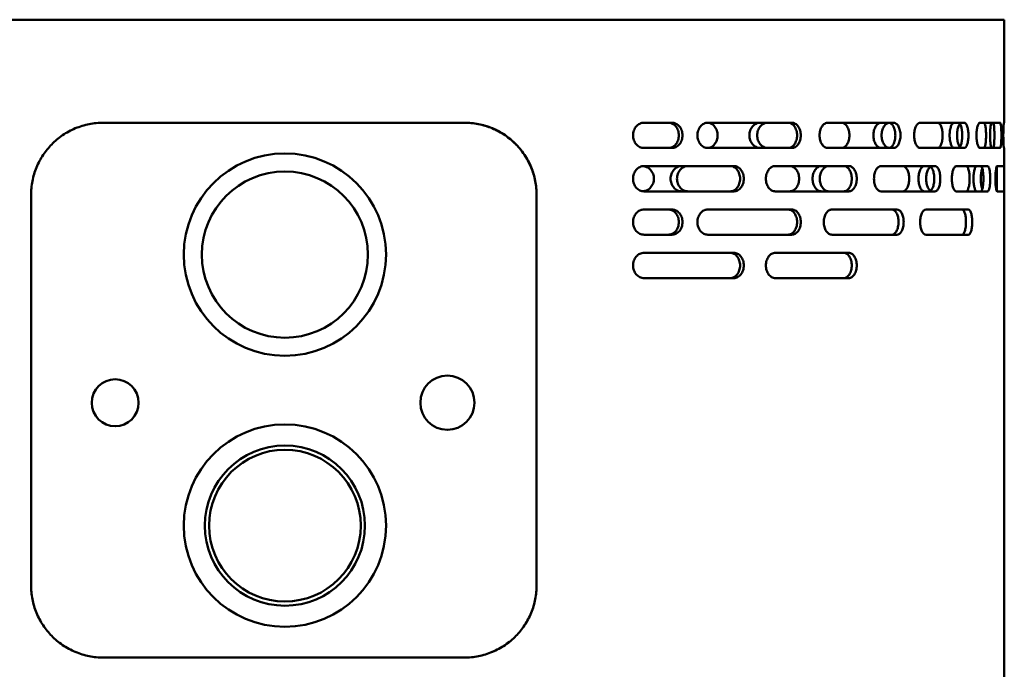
# Model space of a CAD drawing. Header units: millimetres. Extents: x -2199 to 5175, y -1387 to 1803.
# Tile 14 of 27: x 2982 to 3254, y 678 to 858. Entities that reach past the tile are written whole.
import ezdxf

# ---------------------------------------------------------------- set-up
doc = ezdxf.new("R2010")
doc.units = ezdxf.units.MM
doc.layers.add('Видимый контур (ГОСТ)', color=7, linetype='Continuous', lineweight=50)

msp = doc.modelspace()

# ---------------------------------------------------------------- linework, layer by layer
at = {"layer": 'Видимый контур (ГОСТ)'}
for p, q in [((3254.23, 858.01), (2855.23, 858.01)), ((3254.23, 829.51), (3254.23, 858.01)), ((3104.74, 829.51), (3004.74, 829.51)), ((3162.18, 829.51), (3154.49, 829.51)), ((3195.34, 829.51), (3172.12, 829.51)), ((3223.57, 829.51), (3205.4, 829.51)), ((3243.15, 829.51), (3230.95, 829.51)), ((3253.07, 829.51), (3247.47, 829.51)), ((3254.23, 829.51), (3254.12, 829.51)), ((3154.49, 822.51), (3162.18, 822.51)), ((3172.12, 822.51), (3195.34, 822.51)), ((3205.4, 822.51), (3223.57, 822.51)), ((3230.95, 822.51), (3243.15, 822.51)), ((3247.47, 822.51), (3253.07, 822.51)), ((3254.12, 822.51), (3254.23, 822.51)), ((3254.23, 817.51), (3254.23, 822.51)), ((3179.34, 817.51), (3154.49, 817.51)), ((3211.19, 817.51), (3190.8, 817.51)), ((3235.02, 817.51), (3220.13, 817.51)), ((3249.62, 817.51), (3240.98, 817.51)), ((3254.23, 817.51), (3252.29, 817.51)), ((3154.49, 810.51), (3179.34, 810.51)), ((3190.8, 810.51), (3211.19, 810.51)), ((3220.13, 810.51), (3235.02, 810.51)), ((3240.98, 810.51), (3249.62, 810.51)), ((3252.29, 810.51), (3254.23, 810.51)), ((3254.23, 653.01), (3254.23, 810.51)), ((2984.74, 701.51), (2984.74, 809.51)), ((3124.74, 809.51), (3124.74, 701.51)), ((3124.74, 701.51), (3124.74, 809.51)), ((3162.18, 805.51), (3154.49, 805.51)), ((3195.34, 805.51), (3172.12, 805.51)), ((3224.5, 805.51), (3206.54, 805.51)), ((3244.27, 805.51), (3232.56, 805.51)), ((3154.49, 798.51), (3162.18, 798.51)), ((3172.12, 798.51), (3195.34, 798.51)), ((3206.54, 798.51), (3224.5, 798.51)), ((3232.56, 798.51), (3244.27, 798.51)), ((3179.34, 793.51), (3154.49, 793.51)), ((3211.19, 793.51), (3190.8, 793.51)), ((3154.49, 786.51), (3179.34, 786.51)), ((3190.8, 786.51), (3211.19, 786.51)), ((3004.74, 681.51), (3104.74, 681.51))]:
    msp.add_line(p, q, dxfattribs=at)
for centre, radius in [((3055.04, 793.01), 28), ((3055.04, 793.01), 23), ((3008.04, 752.01), 6.5), ((3100.04, 752.01), 7.5), ((3055.04, 718.01), 28), ((3055.04, 718.01), 22.16), ((3055.04, 718.01), 21), ((3055.04, 718.01), 21)]:
    msp.add_circle(centre, radius, dxfattribs=at)
for points, knots in [([(2984.74, 809.51), (2984.74, 810.76), (2984.86, 812.06), (2985.36, 814.63), (2985.75, 815.91), (2986.75, 818.35), (2987.37, 819.51), (2988.81, 821.66), (2989.62, 822.65), (2991.37, 824.43), (2992.38, 825.29), (2994.58, 826.79), (2995.77, 827.43), (2998.25, 828.47), (2999.55, 828.87), (3002.16, 829.38), (3003.47, 829.51), (3004.74, 829.51)], [0, 0, 0, 0, 0.376864, 0.376864, 0.753728, 0.753728, 1.130593, 1.130593, 1.507457, 1.507457, 1.901732, 1.901732, 2.296007, 2.296007, 2.690282, 2.690282, 3.084558, 3.084558, 3.084558, 3.084558]), ([(3104.74, 829.51), (3106.01, 829.51), (3107.33, 829.38), (3109.94, 828.87), (3111.23, 828.47), (3113.71, 827.43), (3114.9, 826.79), (3117.1, 825.29), (3118.12, 824.43), (3119.87, 822.65), (3120.68, 821.66), (3122.11, 819.51), (3122.73, 818.35), (3123.74, 815.91), (3124.12, 814.63), (3124.62, 812.06), (3124.74, 810.76), (3124.74, 809.51)], [3.048127, 3.048127, 3.048127, 3.048127, 3.442403, 3.442403, 3.836678, 3.836678, 4.230953, 4.230953, 4.625228, 4.625228, 5.002092, 5.002092, 5.378957, 5.378957, 5.755821, 5.755821, 6.132685, 6.132685, 6.132685, 6.132685]), ([(3124.74, 809.51), (3124.74, 810.78), (3124.62, 812.09), (3124.1, 814.69), (3123.71, 815.98), (3122.68, 818.44), (3122.05, 819.62), (3120.58, 821.79), (3119.76, 822.78), (3117.99, 824.54), (3116.98, 825.38), (3114.8, 826.85), (3113.62, 827.48), (3111.16, 828.5), (3109.88, 828.88), (3107.3, 829.39), (3106, 829.51), (3104.74, 829.51)], [6.134988, 6.134988, 6.134988, 6.134988, 6.516643, 6.516643, 6.898297, 6.898297, 7.279952, 7.279952, 7.661607, 7.661607, 8.051497, 8.051497, 8.441387, 8.441387, 8.831278, 8.831278, 9.221157, 9.221157, 9.221157, 9.221157]), ([(3154.49, 822.51), (3154.11, 822.51), (3153.7, 822.6), (3152.95, 822.95), (3152.61, 823.22), (3152.07, 823.84), (3151.83, 824.24), (3151.52, 825.1), (3151.44, 825.57), (3151.44, 826.45), (3151.52, 826.92), (3151.83, 827.78), (3152.07, 828.17), (3152.61, 828.79), (3152.95, 829.06), (3153.7, 829.42), (3154.11, 829.51), (3154.49, 829.51)], [0.527373, 0.527373, 0.527373, 0.527373, 0.659216, 0.659216, 0.791059, 0.791059, 0.922903, 0.922903, 1.054746, 1.054746, 1.186589, 1.186589, 1.318432, 1.318432, 1.450276, 1.450276, 1.582119, 1.582119, 1.582119, 1.582119]), ([(3161.18, 822.51), (3161.55, 822.51), (3161.95, 822.6), (3162.67, 822.95), (3163, 823.22), (3163.52, 823.84), (3163.75, 824.24), (3164.04, 825.1), (3164.12, 825.57), (3164.12, 826.01), (3164.12, 826.45), (3164.04, 826.92), (3163.75, 827.78), (3163.52, 828.17), (3163, 828.79), (3162.67, 829.06), (3161.95, 829.42), (3161.55, 829.51), (3161.18, 829.51)], [1.582852, 1.582852, 1.582852, 1.582852, 1.714881, 1.714881, 1.84691, 1.84691, 1.97875, 1.97875, 2.11059, 2.11059, 2.11059, 2.242431, 2.242431, 2.374271, 2.374271, 2.5063, 2.5063, 2.638329, 2.638329, 2.638329, 2.638329]), ([(3162.18, 829.51), (3162.55, 829.51), (3162.95, 829.42), (3163.67, 829.06), (3164, 828.79), (3164.52, 828.17), (3164.75, 827.78), (3165.05, 826.92), (3165.12, 826.45), (3165.12, 826.01), (3165.12, 825.57), (3165.05, 825.1), (3164.75, 824.24), (3164.52, 823.84), (3164, 823.22), (3163.67, 822.95), (3162.95, 822.6), (3162.55, 822.51), (3162.18, 822.51)], [1.582836, 1.582836, 1.582836, 1.582836, 1.714862, 1.714862, 1.846887, 1.846887, 1.978727, 1.978727, 2.110567, 2.110567, 2.110567, 2.242408, 2.242408, 2.374248, 2.374248, 2.506273, 2.506273, 2.638299, 2.638299, 2.638299, 2.638299]), ([(3172.12, 822.51), (3171.77, 822.51), (3171.38, 822.6), (3170.68, 822.95), (3170.36, 823.22), (3169.85, 823.85), (3169.63, 824.24), (3169.33, 825.1), (3169.26, 825.57), (3169.26, 826.45), (3169.33, 826.92), (3169.63, 827.78), (3169.85, 828.17), (3170.36, 828.79), (3170.68, 829.06), (3171.38, 829.42), (3171.77, 829.51), (3172.12, 829.51)], [0.52906, 0.52906, 0.52906, 0.52906, 0.661582, 0.661582, 0.794105, 0.794105, 0.9259, 0.9259, 1.057696, 1.057696, 1.189491, 1.189491, 1.321286, 1.321286, 1.453809, 1.453809, 1.586332, 1.586332, 1.586332, 1.586332]), ([(3172.02, 829.51), (3172.37, 829.49), (3172.72, 829.4), (3173.43, 829.06), (3173.76, 828.78), (3174.28, 828.15), (3174.5, 827.77), (3174.79, 826.91), (3174.86, 826.45), (3174.86, 825.57), (3174.79, 825.1), (3174.5, 824.25), (3174.28, 823.86), (3173.76, 823.23), (3173.43, 822.96), (3172.72, 822.61), (3172.37, 822.53), (3172.02, 822.51)], [0.555626, 0.555626, 0.555626, 0.555626, 0.681958, 0.681958, 0.821134, 0.821134, 0.952585, 0.952585, 1.084037, 1.084037, 1.215488, 1.215488, 1.346939, 1.346939, 1.486115, 1.486115, 1.612447, 1.612447, 1.612447, 1.612447]), ([(3186.64, 822.51), (3186.27, 822.51), (3185.86, 822.6), (3185.11, 822.97), (3184.76, 823.26), (3184.24, 823.89), (3184.02, 824.27), (3183.72, 825.11), (3183.65, 825.57), (3183.65, 826.01), (3183.65, 826.45), (3183.72, 826.91), (3184.02, 827.75), (3184.24, 828.12), (3184.76, 828.76), (3185.11, 829.04), (3185.86, 829.42), (3186.27, 829.51), (3186.64, 829.51)], [1.688139, 1.688139, 1.688139, 1.688139, 1.839297, 1.839297, 1.990456, 1.990456, 2.121611, 2.121611, 2.252766, 2.252766, 2.252766, 2.383921, 2.383921, 2.515076, 2.515076, 2.666234, 2.666234, 2.817393, 2.817393, 2.817393, 2.817393]), ([(3188.77, 829.51), (3188.4, 829.51), (3188, 829.42), (3187.25, 829.05), (3186.9, 828.76), (3186.38, 828.12), (3186.17, 827.75), (3185.87, 826.91), (3185.8, 826.45), (3185.8, 826.01), (3185.8, 825.57), (3185.87, 825.11), (3186.17, 824.27), (3186.38, 823.89), (3186.9, 823.26), (3187.25, 822.97), (3188, 822.6), (3188.4, 822.51), (3188.77, 822.51)], [1.685558, 1.685558, 1.685558, 1.685558, 1.836247, 1.836247, 1.986935, 1.986935, 2.118102, 2.118102, 2.249269, 2.249269, 2.249269, 2.380436, 2.380436, 2.511603, 2.511603, 2.662292, 2.662292, 2.81298, 2.81298, 2.81298, 2.81298]), ([(3194.31, 822.51), (3194.63, 822.51), (3194.97, 822.6), (3195.61, 822.96), (3195.9, 823.23), (3196.34, 823.86), (3196.53, 824.25), (3196.79, 825.1), (3196.85, 825.57), (3196.85, 826.01), (3196.85, 826.45), (3196.79, 826.91), (3196.53, 827.77), (3196.34, 828.16), (3195.9, 828.78), (3195.61, 829.06), (3194.97, 829.42), (3194.63, 829.51), (3194.31, 829.51)], [1.609452, 1.609452, 1.609452, 1.609452, 1.74644, 1.74644, 1.883428, 1.883428, 2.015068, 2.015068, 2.146708, 2.146708, 2.146708, 2.278348, 2.278348, 2.409988, 2.409988, 2.546976, 2.546976, 2.683964, 2.683964, 2.683964, 2.683964]), ([(3195.34, 829.51), (3195.67, 829.51), (3196.01, 829.42), (3196.64, 829.06), (3196.93, 828.78), (3197.38, 828.16), (3197.57, 827.77), (3197.83, 826.91), (3197.89, 826.45), (3197.89, 826.01), (3197.89, 825.57), (3197.83, 825.1), (3197.57, 824.25), (3197.38, 823.86), (3196.93, 823.23), (3196.64, 822.96), (3196.01, 822.6), (3195.67, 822.51), (3195.34, 822.51)], [1.608875, 1.608875, 1.608875, 1.608875, 1.745755, 1.745755, 1.882634, 1.882634, 2.014278, 2.014278, 2.145922, 2.145922, 2.145922, 2.277566, 2.277566, 2.40921, 2.40921, 2.546089, 2.546089, 2.682969, 2.682969, 2.682969, 2.682969]), ([(3205.4, 822.51), (3205.11, 822.51), (3204.8, 822.6), (3204.23, 822.95), (3203.96, 823.22), (3203.55, 823.85), (3203.37, 824.24), (3203.13, 825.1), (3203.07, 825.57), (3203.07, 826.45), (3203.13, 826.92), (3203.37, 827.78), (3203.55, 828.17), (3203.96, 828.79), (3204.23, 829.06), (3204.8, 829.42), (3205.11, 829.51), (3205.4, 829.51)], [0.52906, 0.52906, 0.52906, 0.52906, 0.661582, 0.661582, 0.794105, 0.794105, 0.9259, 0.9259, 1.057696, 1.057696, 1.189491, 1.189491, 1.321286, 1.321286, 1.453809, 1.453809, 1.586332, 1.586332, 1.586332, 1.586332]), ([(3209.07, 829.51), (3209.36, 829.51), (3209.67, 829.42), (3210.24, 829.06), (3210.5, 828.78), (3210.89, 828.15), (3211.06, 827.77), (3211.29, 826.91), (3211.34, 826.45), (3211.34, 825.57), (3211.29, 825.1), (3211.06, 824.25), (3210.89, 823.86), (3210.5, 823.23), (3210.24, 822.96), (3209.67, 822.6), (3209.36, 822.51), (3209.07, 822.51)], [0.542782, 0.542782, 0.542782, 0.542782, 0.681958, 0.681958, 0.821134, 0.821134, 0.952585, 0.952585, 1.084037, 1.084037, 1.215488, 1.215488, 1.346939, 1.346939, 1.486115, 1.486115, 1.625291, 1.625291, 1.625291, 1.625291]), ([(3220.19, 822.51), (3219.92, 822.51), (3219.62, 822.6), (3219.06, 822.97), (3218.8, 823.26), (3218.42, 823.89), (3218.25, 824.27), (3218.04, 825.11), (3217.98, 825.57), (3217.98, 826.01), (3217.98, 826.45), (3218.04, 826.91), (3218.25, 827.75), (3218.42, 828.12), (3218.8, 828.76), (3219.06, 829.04), (3219.62, 829.42), (3219.92, 829.51), (3220.19, 829.51)], [1.688139, 1.688139, 1.688139, 1.688139, 1.839297, 1.839297, 1.990456, 1.990456, 2.121611, 2.121611, 2.252766, 2.252766, 2.252766, 2.383921, 2.383921, 2.515076, 2.515076, 2.666234, 2.666234, 2.817393, 2.817393, 2.817393, 2.817393]), ([(3222.3, 829.5), (3222.07, 829.47), (3221.83, 829.39), (3221.33, 829.05), (3221.07, 828.76), (3220.69, 828.12), (3220.53, 827.75), (3220.31, 826.91), (3220.26, 826.45), (3220.26, 826.01), (3220.26, 825.57), (3220.31, 825.11), (3220.53, 824.27), (3220.69, 823.89), (3221.07, 823.26), (3221.33, 822.97), (3221.83, 822.63), (3222.07, 822.54), (3222.3, 822.52)], [1.712834, 1.712834, 1.712834, 1.712834, 1.836247, 1.836247, 1.986935, 1.986935, 2.118102, 2.118102, 2.249269, 2.249269, 2.249269, 2.380436, 2.380436, 2.511603, 2.511603, 2.662292, 2.662292, 2.785705, 2.785705, 2.785705, 2.785705]), ([(3222.16, 822.51), (3222.4, 822.51), (3222.66, 822.6), (3223.13, 822.96), (3223.35, 823.23), (3223.68, 823.86), (3223.82, 824.25), (3224.01, 825.1), (3224.06, 825.57), (3224.06, 826.01), (3224.06, 826.45), (3224.01, 826.91), (3223.82, 827.77), (3223.68, 828.16), (3223.35, 828.78), (3223.13, 829.06), (3222.66, 829.42), (3222.4, 829.51), (3222.16, 829.51)], [1.609452, 1.609452, 1.609452, 1.609452, 1.74644, 1.74644, 1.883428, 1.883428, 2.015068, 2.015068, 2.146708, 2.146708, 2.146708, 2.278348, 2.278348, 2.409988, 2.409988, 2.546976, 2.546976, 2.683964, 2.683964, 2.683964, 2.683964]), ([(3223.57, 829.51), (3223.82, 829.51), (3224.08, 829.42), (3224.55, 829.06), (3224.77, 828.78), (3225.1, 828.16), (3225.24, 827.77), (3225.43, 826.91), (3225.48, 826.45), (3225.48, 826.01), (3225.48, 825.57), (3225.43, 825.1), (3225.24, 824.25), (3225.1, 823.86), (3224.77, 823.23), (3224.55, 822.96), (3224.08, 822.6), (3223.82, 822.51), (3223.57, 822.51)], [1.608875, 1.608875, 1.608875, 1.608875, 1.745755, 1.745755, 1.882634, 1.882634, 2.014278, 2.014278, 2.145922, 2.145922, 2.145922, 2.277566, 2.277566, 2.40921, 2.40921, 2.546089, 2.546089, 2.682969, 2.682969, 2.682969, 2.682969]), ([(3230.95, 822.51), (3230.75, 822.51), (3230.52, 822.6), (3230.11, 822.95), (3229.92, 823.22), (3229.62, 823.85), (3229.49, 824.24), (3229.32, 825.1), (3229.28, 825.57), (3229.28, 826.45), (3229.32, 826.92), (3229.49, 827.78), (3229.62, 828.17), (3229.92, 828.79), (3230.11, 829.06), (3230.52, 829.42), (3230.75, 829.51), (3230.95, 829.51)], [0.52906, 0.52906, 0.52906, 0.52906, 0.661582, 0.661582, 0.794105, 0.794105, 0.9259, 0.9259, 1.057696, 1.057696, 1.189491, 1.189491, 1.321286, 1.321286, 1.453809, 1.453809, 1.586332, 1.586332, 1.586332, 1.586332]), ([(3235.71, 829.51), (3235.89, 829.51), (3236.09, 829.42), (3236.45, 829.06), (3236.62, 828.78), (3236.87, 828.15), (3236.97, 827.77), (3237.11, 826.91), (3237.15, 826.45), (3237.15, 825.57), (3237.11, 825.1), (3236.97, 824.25), (3236.87, 823.86), (3236.62, 823.23), (3236.45, 822.96), (3236.09, 822.6), (3235.89, 822.51), (3235.71, 822.51)], [0.542782, 0.542782, 0.542782, 0.542782, 0.681958, 0.681958, 0.821134, 0.821134, 0.952585, 0.952585, 1.084037, 1.084037, 1.215488, 1.215488, 1.346939, 1.346939, 1.486115, 1.486115, 1.625291, 1.625291, 1.625291, 1.625291]), ([(3240.36, 822.51), (3240.2, 822.51), (3240.03, 822.6), (3239.72, 822.96), (3239.58, 823.23), (3239.35, 823.86), (3239.25, 824.25), (3239.12, 825.1), (3239.09, 825.57), (3239.09, 826.01), (3239.09, 826.45), (3239.12, 826.91), (3239.25, 827.77), (3239.35, 828.16), (3239.58, 828.78), (3239.72, 829.06), (3240.03, 829.42), (3240.2, 829.51), (3240.36, 829.51)], [1.609452, 1.609452, 1.609452, 1.609452, 1.74644, 1.74644, 1.883428, 1.883428, 2.015068, 2.015068, 2.146708, 2.146708, 2.146708, 2.278348, 2.278348, 2.409988, 2.409988, 2.546976, 2.546976, 2.683964, 2.683964, 2.683964, 2.683964]), ([(3241.91, 829.2), (3241.77, 829.02), (3241.64, 828.76), (3241.42, 828.16), (3241.32, 827.77), (3241.19, 826.91), (3241.16, 826.45), (3241.16, 826.01), (3241.16, 825.57), (3241.19, 825.1), (3241.32, 824.25), (3241.42, 823.86), (3241.64, 823.25), (3241.77, 822.99), (3241.91, 822.81)], [1.7545572, 1.7545572, 1.7545572, 1.7545572, 1.8826341, 1.8826341, 2.0142781, 2.0142781, 2.1459221, 2.1459221, 2.1459221, 2.2775661, 2.2775661, 2.4092101, 2.4092101, 2.537287, 2.537287, 2.537287, 2.537287]), ([(3241.44, 822.51), (3241.58, 822.51), (3241.74, 822.6), (3242.03, 822.96), (3242.16, 823.23), (3242.36, 823.86), (3242.45, 824.25), (3242.56, 825.1), (3242.59, 825.57), (3242.59, 826.01), (3242.59, 826.45), (3242.56, 826.91), (3242.45, 827.77), (3242.36, 828.16), (3242.16, 828.78), (3242.03, 829.06), (3241.74, 829.42), (3241.58, 829.51), (3241.44, 829.51)], [1.609452, 1.609452, 1.609452, 1.609452, 1.74644, 1.74644, 1.883428, 1.883428, 2.015068, 2.015068, 2.146708, 2.146708, 2.146708, 2.278348, 2.278348, 2.409988, 2.409988, 2.546976, 2.546976, 2.683964, 2.683964, 2.683964, 2.683964]), ([(3243.15, 829.51), (3243.3, 829.51), (3243.46, 829.42), (3243.75, 829.06), (3243.88, 828.78), (3244.08, 828.16), (3244.17, 827.77), (3244.28, 826.91), (3244.31, 826.45), (3244.31, 826.01), (3244.31, 825.57), (3244.28, 825.1), (3244.17, 824.25), (3244.08, 823.86), (3243.88, 823.23), (3243.75, 822.96), (3243.46, 822.6), (3243.3, 822.51), (3243.15, 822.51)], [1.608875, 1.608875, 1.608875, 1.608875, 1.745755, 1.745755, 1.882634, 1.882634, 2.014278, 2.014278, 2.145922, 2.145922, 2.145922, 2.277566, 2.277566, 2.40921, 2.40921, 2.546089, 2.546089, 2.682969, 2.682969, 2.682969, 2.682969]), ([(3247.47, 822.51), (3247.36, 822.51), (3247.24, 822.6), (3247.01, 822.95), (3246.9, 823.22), (3246.73, 823.85), (3246.66, 824.24), (3246.56, 825.1), (3246.54, 825.57), (3246.54, 826.45), (3246.56, 826.92), (3246.66, 827.78), (3246.73, 828.17), (3246.9, 828.79), (3247.01, 829.06), (3247.24, 829.42), (3247.36, 829.51), (3247.47, 829.51)], [0.52906, 0.52906, 0.52906, 0.52906, 0.661582, 0.661582, 0.794105, 0.794105, 0.9259, 0.9259, 1.057696, 1.057696, 1.189491, 1.189491, 1.321286, 1.321286, 1.453809, 1.453809, 1.586332, 1.586332, 1.586332, 1.586332]), ([(3248.53, 829.51), (3248.62, 829.51), (3248.71, 829.42), (3248.87, 829.06), (3248.94, 828.79), (3249.05, 828.17), (3249.1, 827.78), (3249.16, 826.92), (3249.18, 826.45), (3249.18, 825.57), (3249.16, 825.1), (3249.1, 824.24), (3249.05, 823.85), (3248.94, 823.22), (3248.87, 822.95), (3248.71, 822.6), (3248.62, 822.51), (3248.53, 822.51)], [0.529095, 0.529095, 0.529095, 0.529095, 0.661631, 0.661631, 0.794168, 0.794168, 0.925962, 0.925962, 1.057757, 1.057757, 1.189551, 1.189551, 1.321345, 1.321345, 1.453882, 1.453882, 1.586419, 1.586419, 1.586419, 1.586419]), ([(3250.77, 822.51), (3250.72, 822.51), (3250.66, 822.6), (3250.54, 822.96), (3250.49, 823.23), (3250.4, 823.86), (3250.36, 824.25), (3250.31, 825.1), (3250.3, 825.57), (3250.3, 826.01), (3250.3, 826.45), (3250.31, 826.91), (3250.36, 827.77), (3250.4, 828.16), (3250.49, 828.78), (3250.54, 829.06), (3250.66, 829.42), (3250.72, 829.51), (3250.77, 829.51)], [1.609452, 1.609452, 1.609452, 1.609452, 1.74644, 1.74644, 1.883428, 1.883428, 2.015068, 2.015068, 2.146708, 2.146708, 2.146708, 2.278348, 2.278348, 2.409988, 2.409988, 2.546976, 2.546976, 2.683964, 2.683964, 2.683964, 2.683964]), ([(3251.14, 822.51), (3251.19, 822.51), (3251.24, 822.6), (3251.32, 822.96), (3251.36, 823.23), (3251.42, 823.86), (3251.45, 824.25), (3251.48, 825.1), (3251.49, 825.57), (3251.49, 826.01), (3251.49, 826.45), (3251.48, 826.91), (3251.45, 827.77), (3251.42, 828.16), (3251.36, 828.78), (3251.32, 829.06), (3251.24, 829.42), (3251.19, 829.51), (3251.14, 829.51)], [1.609452, 1.609452, 1.609452, 1.609452, 1.74644, 1.74644, 1.883428, 1.883428, 2.015068, 2.015068, 2.146708, 2.146708, 2.146708, 2.278348, 2.278348, 2.409988, 2.409988, 2.546976, 2.546976, 2.683964, 2.683964, 2.683964, 2.683964]), ([(3253.07, 829.51), (3253.12, 829.51), (3253.17, 829.42), (3253.26, 829.06), (3253.3, 828.78), (3253.36, 828.16), (3253.39, 827.77), (3253.42, 826.91), (3253.43, 826.45), (3253.43, 826.01), (3253.43, 825.57), (3253.42, 825.1), (3253.39, 824.25), (3253.36, 823.86), (3253.3, 823.23), (3253.26, 822.96), (3253.17, 822.6), (3253.12, 822.51), (3253.07, 822.51)], [1.608875, 1.608875, 1.608875, 1.608875, 1.745755, 1.745755, 1.882634, 1.882634, 2.014278, 2.014278, 2.145922, 2.145922, 2.145922, 2.277566, 2.277566, 2.40921, 2.40921, 2.546089, 2.546089, 2.682969, 2.682969, 2.682969, 2.682969]), ([(3254.12, 822.51), (3254.1, 822.51), (3254.08, 822.6), (3254.05, 822.95), (3254.03, 823.22), (3254, 823.85), (3253.99, 824.24), (3253.97, 825.1), (3253.96, 825.57), (3253.96, 826.45), (3253.97, 826.92), (3253.99, 827.78), (3254, 828.17), (3254.03, 828.79), (3254.05, 829.06), (3254.08, 829.42), (3254.1, 829.51), (3254.12, 829.51)], [0.52906, 0.52906, 0.52906, 0.52906, 0.661582, 0.661582, 0.794105, 0.794105, 0.9259, 0.9259, 1.057696, 1.057696, 1.189491, 1.189491, 1.321286, 1.321286, 1.453809, 1.453809, 1.586332, 1.586332, 1.586332, 1.586332]), ([(3154.49, 810.51), (3154.11, 810.51), (3153.7, 810.6), (3152.95, 810.95), (3152.61, 811.22), (3152.07, 811.84), (3151.83, 812.24), (3151.52, 813.1), (3151.44, 813.57), (3151.44, 814.45), (3151.52, 814.92), (3151.83, 815.78), (3152.07, 816.17), (3152.61, 816.79), (3152.95, 817.06), (3153.7, 817.42), (3154.11, 817.51), (3154.49, 817.51)], [0.527373, 0.527373, 0.527373, 0.527373, 0.659216, 0.659216, 0.791059, 0.791059, 0.922903, 0.922903, 1.054746, 1.054746, 1.186589, 1.186589, 1.318432, 1.318432, 1.450276, 1.450276, 1.582119, 1.582119, 1.582119, 1.582119]), ([(3154.22, 817.49), (3154.55, 817.46), (3154.88, 817.38), (3155.62, 817.05), (3156, 816.77), (3156.57, 816.14), (3156.82, 815.75), (3157.14, 814.91), (3157.22, 814.45), (3157.22, 813.57), (3157.14, 813.11), (3156.82, 812.26), (3156.57, 811.88), (3156, 811.25), (3155.62, 810.96), (3154.88, 810.64), (3154.55, 810.55), (3154.22, 810.52)], [0.589977, 0.589977, 0.589977, 0.589977, 0.70138, 0.70138, 0.846952, 0.846952, 0.978118, 0.978118, 1.109283, 1.109283, 1.240449, 1.240449, 1.371615, 1.371615, 1.517187, 1.517187, 1.628589, 1.628589, 1.628589, 1.628589]), ([(3164.97, 810.51), (3164.57, 810.51), (3164.15, 810.6), (3163.37, 810.96), (3163.01, 811.24), (3162.45, 811.87), (3162.22, 812.26), (3161.9, 813.11), (3161.82, 813.57), (3161.82, 814.01), (3161.82, 814.45), (3161.9, 814.91), (3162.22, 815.76), (3162.45, 816.14), (3163.01, 816.77), (3163.37, 817.05), (3164.15, 817.42), (3164.57, 817.51), (3164.97, 817.51)], [1.638435, 1.638435, 1.638435, 1.638435, 1.780671, 1.780671, 1.922908, 1.922908, 2.054348, 2.054348, 2.185789, 2.185789, 2.185789, 2.317229, 2.317229, 2.44867, 2.44867, 2.590906, 2.590906, 2.733143, 2.733143, 2.733143, 2.733143]), ([(3166.72, 817.51), (3166.33, 817.51), (3165.91, 817.42), (3165.13, 817.05), (3164.77, 816.78), (3164.22, 816.15), (3163.98, 815.76), (3163.67, 814.91), (3163.59, 814.45), (3163.59, 814.01), (3163.59, 813.57), (3163.67, 813.11), (3163.98, 812.26), (3164.22, 811.87), (3164.77, 811.24), (3165.13, 810.96), (3165.91, 810.6), (3166.33, 810.51), (3166.72, 810.51)], [1.637181, 1.637181, 1.637181, 1.637181, 1.779186, 1.779186, 1.92119, 1.92119, 2.052638, 2.052638, 2.184087, 2.184087, 2.184087, 2.315535, 2.315535, 2.446983, 2.446983, 2.588988, 2.588988, 2.730993, 2.730993, 2.730993, 2.730993]), ([(3178.32, 810.51), (3178.67, 810.51), (3179.04, 810.6), (3179.72, 810.96), (3180.03, 811.23), (3180.52, 811.85), (3180.72, 812.24), (3181, 813.1), (3181.07, 813.57), (3181.07, 814.01), (3181.07, 814.45), (3181, 814.92), (3180.72, 815.78), (3180.52, 816.17), (3180.03, 816.79), (3179.72, 817.06), (3179.04, 817.42), (3178.67, 817.51), (3178.32, 817.51)], [1.59111, 1.59111, 1.59111, 1.59111, 1.724727, 1.724727, 1.858344, 1.858344, 1.990122, 1.990122, 2.1219, 2.1219, 2.1219, 2.253678, 2.253678, 2.385457, 2.385457, 2.519074, 2.519074, 2.652691, 2.652691, 2.652691, 2.652691]), ([(3179.34, 817.51), (3179.68, 817.51), (3180.05, 817.42), (3180.73, 817.06), (3181.04, 816.79), (3181.53, 816.17), (3181.74, 815.78), (3182.02, 814.92), (3182.09, 814.45), (3182.09, 814.01), (3182.09, 813.57), (3182.02, 813.1), (3181.74, 812.24), (3181.53, 811.85), (3181.04, 811.23), (3180.73, 810.96), (3180.05, 810.6), (3179.68, 810.51), (3179.34, 810.51)], [1.590927, 1.590927, 1.590927, 1.590927, 1.724507, 1.724507, 1.858088, 1.858088, 1.989868, 1.989868, 2.121647, 2.121647, 2.121647, 2.253426, 2.253426, 2.385206, 2.385206, 2.518787, 2.518787, 2.652368, 2.652368, 2.652368, 2.652368]), ([(3190.8, 810.51), (3190.48, 810.51), (3190.13, 810.6), (3189.5, 810.95), (3189.21, 811.22), (3188.75, 811.84), (3188.55, 812.24), (3188.28, 813.1), (3188.22, 813.57), (3188.22, 814.45), (3188.28, 814.92), (3188.55, 815.78), (3188.75, 816.17), (3189.21, 816.79), (3189.5, 817.06), (3190.13, 817.42), (3190.48, 817.51), (3190.8, 817.51)], [0.527373, 0.527373, 0.527373, 0.527373, 0.659216, 0.659216, 0.791059, 0.791059, 0.922903, 0.922903, 1.054746, 1.054746, 1.186589, 1.186589, 1.318432, 1.318432, 1.450276, 1.450276, 1.582119, 1.582119, 1.582119, 1.582119]), ([(3194.74, 817.51), (3195.08, 817.51), (3195.45, 817.42), (3196.13, 817.05), (3196.44, 816.77), (3196.9, 816.14), (3197.1, 815.75), (3197.36, 814.91), (3197.42, 814.45), (3197.42, 813.57), (3197.36, 813.11), (3197.1, 812.26), (3196.9, 811.88), (3196.44, 811.25), (3196.13, 810.96), (3195.45, 810.6), (3195.08, 810.51), (3194.74, 810.51)], [0.555807, 0.555807, 0.555807, 0.555807, 0.70138, 0.70138, 0.846952, 0.846952, 0.978118, 0.978118, 1.109283, 1.109283, 1.240449, 1.240449, 1.371615, 1.371615, 1.517187, 1.517187, 1.66276, 1.66276, 1.66276, 1.66276]), ([(3203.62, 810.51), (3203.31, 810.51), (3202.98, 810.6), (3202.35, 810.96), (3202.07, 811.24), (3201.63, 811.87), (3201.44, 812.26), (3201.19, 813.11), (3201.12, 813.57), (3201.12, 814.01), (3201.12, 814.45), (3201.19, 814.91), (3201.44, 815.76), (3201.63, 816.14), (3202.07, 816.77), (3202.35, 817.05), (3202.98, 817.42), (3203.31, 817.51), (3203.62, 817.51)], [1.638435, 1.638435, 1.638435, 1.638435, 1.780671, 1.780671, 1.922908, 1.922908, 2.054348, 2.054348, 2.185789, 2.185789, 2.185789, 2.317229, 2.317229, 2.44867, 2.44867, 2.590906, 2.590906, 2.733143, 2.733143, 2.733143, 2.733143]), ([(3205.64, 817.51), (3205.33, 817.51), (3204.99, 817.42), (3204.37, 817.05), (3204.09, 816.78), (3203.65, 816.15), (3203.46, 815.76), (3203.21, 814.91), (3203.15, 814.45), (3203.15, 814.01), (3203.15, 813.57), (3203.21, 813.11), (3203.46, 812.26), (3203.65, 811.87), (3204.09, 811.24), (3204.37, 810.96), (3204.99, 810.6), (3205.33, 810.51), (3205.64, 810.51)], [1.637181, 1.637181, 1.637181, 1.637181, 1.779186, 1.779186, 1.92119, 1.92119, 2.052638, 2.052638, 2.184087, 2.184087, 2.184087, 2.315535, 2.315535, 2.446983, 2.446983, 2.588988, 2.588988, 2.730993, 2.730993, 2.730993, 2.730993]), ([(3209.81, 810.51), (3210.09, 810.51), (3210.38, 810.6), (3210.92, 810.96), (3211.16, 811.23), (3211.54, 811.85), (3211.71, 812.24), (3211.93, 813.1), (3211.98, 813.57), (3211.98, 814.01), (3211.98, 814.45), (3211.93, 814.92), (3211.71, 815.78), (3211.54, 816.17), (3211.16, 816.79), (3210.92, 817.06), (3210.38, 817.42), (3210.09, 817.51), (3209.81, 817.51)], [1.59111, 1.59111, 1.59111, 1.59111, 1.724727, 1.724727, 1.858344, 1.858344, 1.990122, 1.990122, 2.1219, 2.1219, 2.1219, 2.253678, 2.253678, 2.385457, 2.385457, 2.519074, 2.519074, 2.652691, 2.652691, 2.652691, 2.652691]), ([(3211.19, 817.51), (3211.47, 817.51), (3211.76, 817.42), (3212.3, 817.06), (3212.54, 816.79), (3212.93, 816.17), (3213.09, 815.78), (3213.31, 814.92), (3213.37, 814.45), (3213.37, 814.01), (3213.37, 813.57), (3213.31, 813.1), (3213.09, 812.24), (3212.93, 811.85), (3212.54, 811.23), (3212.3, 810.96), (3211.76, 810.6), (3211.47, 810.51), (3211.19, 810.51)], [1.590927, 1.590927, 1.590927, 1.590927, 1.724507, 1.724507, 1.858088, 1.858088, 1.989868, 1.989868, 2.121647, 2.121647, 2.121647, 2.253426, 2.253426, 2.385206, 2.385206, 2.518787, 2.518787, 2.652368, 2.652368, 2.652368, 2.652368]), ([(3220.13, 810.51), (3219.88, 810.51), (3219.62, 810.6), (3219.13, 810.95), (3218.91, 811.22), (3218.56, 811.84), (3218.4, 812.24), (3218.2, 813.1), (3218.15, 813.57), (3218.15, 814.45), (3218.2, 814.92), (3218.4, 815.78), (3218.56, 816.17), (3218.91, 816.79), (3219.13, 817.06), (3219.62, 817.42), (3219.88, 817.51), (3220.13, 817.51)], [0.527373, 0.527373, 0.527373, 0.527373, 0.659216, 0.659216, 0.791059, 0.791059, 0.922903, 0.922903, 1.054746, 1.054746, 1.186589, 1.186589, 1.318432, 1.318432, 1.450276, 1.450276, 1.582119, 1.582119, 1.582119, 1.582119]), ([(3226.02, 817.51), (3226.27, 817.51), (3226.52, 817.42), (3227, 817.05), (3227.21, 816.77), (3227.54, 816.14), (3227.67, 815.75), (3227.86, 814.91), (3227.9, 814.45), (3227.9, 813.57), (3227.86, 813.11), (3227.67, 812.26), (3227.54, 811.88), (3227.21, 811.25), (3227, 810.96), (3226.52, 810.6), (3226.27, 810.51), (3226.02, 810.51)], [0.555807, 0.555807, 0.555807, 0.555807, 0.70138, 0.70138, 0.846952, 0.846952, 0.978118, 0.978118, 1.109283, 1.109283, 1.240449, 1.240449, 1.371615, 1.371615, 1.517187, 1.517187, 1.66276, 1.66276, 1.66276, 1.66276]), ([(3232.13, 810.51), (3231.93, 810.51), (3231.7, 810.6), (3231.28, 810.96), (3231.09, 811.24), (3230.79, 811.87), (3230.66, 812.26), (3230.49, 813.11), (3230.45, 813.57), (3230.45, 814.01), (3230.45, 814.45), (3230.49, 814.91), (3230.66, 815.76), (3230.79, 816.14), (3231.09, 816.77), (3231.28, 817.05), (3231.7, 817.42), (3231.93, 817.51), (3232.13, 817.51)], [1.638435, 1.638435, 1.638435, 1.638435, 1.780671, 1.780671, 1.922908, 1.922908, 2.054348, 2.054348, 2.185789, 2.185789, 2.185789, 2.317229, 2.317229, 2.44867, 2.44867, 2.590906, 2.590906, 2.733143, 2.733143, 2.733143, 2.733143]), ([(3233.79, 817.35), (3233.73, 817.32), (3233.68, 817.28), (3233.42, 817.05), (3233.23, 816.78), (3232.94, 816.15), (3232.81, 815.76), (3232.64, 814.91), (3232.6, 814.45), (3232.6, 814.01), (3232.6, 813.57), (3232.64, 813.11), (3232.81, 812.26), (3232.94, 811.87), (3233.23, 811.24), (3233.42, 810.96), (3233.68, 810.74), (3233.73, 810.7), (3233.79, 810.66)], [1.7442268, 1.7442268, 1.7442268, 1.7442268, 1.7791855, 1.7791855, 1.9211903, 1.9211903, 2.0526385, 2.0526385, 2.1840866, 2.1840866, 2.1840866, 2.3155348, 2.3155348, 2.4469829, 2.4469829, 2.5889877, 2.5889877, 2.6239465, 2.6239465, 2.6239465, 2.6239465]), ([(3233.35, 810.51), (3233.54, 810.51), (3233.74, 810.6), (3234.11, 810.96), (3234.27, 811.23), (3234.53, 811.85), (3234.65, 812.24), (3234.79, 813.1), (3234.83, 813.57), (3234.83, 814.01), (3234.83, 814.45), (3234.79, 814.92), (3234.65, 815.78), (3234.53, 816.17), (3234.27, 816.79), (3234.11, 817.06), (3233.74, 817.42), (3233.54, 817.51), (3233.35, 817.51)], [1.59111, 1.59111, 1.59111, 1.59111, 1.724727, 1.724727, 1.858344, 1.858344, 1.990122, 1.990122, 2.1219, 2.1219, 2.1219, 2.253678, 2.253678, 2.385457, 2.385457, 2.519074, 2.519074, 2.652691, 2.652691, 2.652691, 2.652691]), ([(3235.02, 817.51), (3235.21, 817.51), (3235.42, 817.42), (3235.79, 817.06), (3235.95, 816.79), (3236.22, 816.17), (3236.33, 815.78), (3236.48, 814.92), (3236.51, 814.45), (3236.51, 814.01), (3236.51, 813.57), (3236.48, 813.1), (3236.33, 812.24), (3236.22, 811.85), (3235.95, 811.23), (3235.79, 810.96), (3235.42, 810.6), (3235.21, 810.51), (3235.02, 810.51)], [1.590927, 1.590927, 1.590927, 1.590927, 1.724507, 1.724507, 1.858088, 1.858088, 1.989868, 1.989868, 2.121647, 2.121647, 2.121647, 2.253426, 2.253426, 2.385206, 2.385206, 2.518787, 2.518787, 2.652368, 2.652368, 2.652368, 2.652368]), ([(3240.98, 810.51), (3240.83, 810.51), (3240.66, 810.6), (3240.34, 810.95), (3240.2, 811.22), (3239.97, 811.84), (3239.87, 812.24), (3239.74, 813.1), (3239.7, 813.57), (3239.7, 814.45), (3239.74, 814.92), (3239.87, 815.78), (3239.97, 816.17), (3240.2, 816.79), (3240.34, 817.06), (3240.66, 817.42), (3240.83, 817.51), (3240.98, 817.51)], [0.527373, 0.527373, 0.527373, 0.527373, 0.659216, 0.659216, 0.791059, 0.791059, 0.922903, 0.922903, 1.054746, 1.054746, 1.186589, 1.186589, 1.318432, 1.318432, 1.450276, 1.450276, 1.582119, 1.582119, 1.582119, 1.582119]), ([(3243.62, 817.51), (3243.75, 817.51), (3243.89, 817.42), (3244.14, 817.06), (3244.25, 816.79), (3244.43, 816.16), (3244.51, 815.77), (3244.61, 814.91), (3244.63, 814.45), (3244.63, 813.57), (3244.61, 813.1), (3244.51, 812.24), (3244.43, 811.85), (3244.25, 811.23), (3244.14, 810.96), (3243.89, 810.6), (3243.75, 810.51), (3243.62, 810.51)], [0.533712, 0.533712, 0.533712, 0.533712, 0.668448, 0.668448, 0.803185, 0.803185, 0.934858, 0.934858, 1.066531, 1.066531, 1.198204, 1.198204, 1.329877, 1.329877, 1.464613, 1.464613, 1.59935, 1.59935, 1.59935, 1.59935]), ([(3246.58, 810.51), (3246.47, 810.51), (3246.36, 810.6), (3246.15, 810.96), (3246.05, 811.23), (3245.89, 811.85), (3245.82, 812.24), (3245.73, 813.1), (3245.71, 813.57), (3245.71, 814.01), (3245.71, 814.45), (3245.73, 814.92), (3245.82, 815.78), (3245.89, 816.17), (3246.05, 816.79), (3246.15, 817.06), (3246.36, 817.42), (3246.47, 817.51), (3246.58, 817.51)], [1.59111, 1.59111, 1.59111, 1.59111, 1.724727, 1.724727, 1.858344, 1.858344, 1.990122, 1.990122, 2.1219, 2.1219, 2.1219, 2.253678, 2.253678, 2.385457, 2.385457, 2.519074, 2.519074, 2.652691, 2.652691, 2.652691, 2.652691]), ([(3247.73, 810.51), (3247.82, 810.51), (3247.92, 810.6), (3248.1, 810.96), (3248.18, 811.23), (3248.31, 811.85), (3248.36, 812.24), (3248.43, 813.1), (3248.45, 813.57), (3248.45, 814.01), (3248.45, 814.45), (3248.43, 814.92), (3248.36, 815.78), (3248.31, 816.17), (3248.18, 816.79), (3248.1, 817.06), (3247.92, 817.42), (3247.82, 817.51), (3247.73, 817.51)], [1.59111, 1.59111, 1.59111, 1.59111, 1.724727, 1.724727, 1.858344, 1.858344, 1.990122, 1.990122, 2.1219, 2.1219, 2.1219, 2.253678, 2.253678, 2.385457, 2.385457, 2.519074, 2.519074, 2.652691, 2.652691, 2.652691, 2.652691]), ([(3248.13, 816.94), (3248.08, 816.8), (3248.03, 816.65), (3247.91, 816.17), (3247.84, 815.78), (3247.75, 814.92), (3247.73, 814.45), (3247.73, 814.01), (3247.73, 813.57), (3247.75, 813.1), (3247.84, 812.24), (3247.91, 811.85), (3248.03, 811.37), (3248.08, 811.21), (3248.13, 811.08)], [1.78615, 1.78615, 1.78615, 1.78615, 1.8580882, 1.8580882, 1.9898676, 1.9898676, 2.121647, 2.121647, 2.121647, 2.2534265, 2.2534265, 2.3852059, 2.3852059, 2.4571441, 2.4571441, 2.4571441, 2.4571441]), ([(3249.62, 817.51), (3249.71, 817.51), (3249.81, 817.42), (3249.99, 817.06), (3250.07, 816.79), (3250.2, 816.17), (3250.26, 815.78), (3250.33, 814.92), (3250.34, 814.45), (3250.34, 814.01), (3250.34, 813.57), (3250.33, 813.1), (3250.26, 812.24), (3250.2, 811.85), (3250.07, 811.23), (3249.99, 810.96), (3249.81, 810.6), (3249.71, 810.51), (3249.62, 810.51)], [1.590927, 1.590927, 1.590927, 1.590927, 1.724507, 1.724507, 1.858088, 1.858088, 1.989868, 1.989868, 2.121647, 2.121647, 2.121647, 2.253426, 2.253426, 2.385206, 2.385206, 2.518787, 2.518787, 2.652368, 2.652368, 2.652368, 2.652368]), ([(3252.29, 810.51), (3252.23, 810.51), (3252.16, 810.6), (3252.04, 810.95), (3251.98, 811.22), (3251.89, 811.84), (3251.84, 812.24), (3251.79, 813.1), (3251.77, 813.57), (3251.77, 814.45), (3251.79, 814.92), (3251.84, 815.78), (3251.89, 816.17), (3251.98, 816.79), (3252.04, 817.06), (3252.16, 817.42), (3252.23, 817.51), (3252.29, 817.51)], [0.527373, 0.527373, 0.527373, 0.527373, 0.659216, 0.659216, 0.791059, 0.791059, 0.922903, 0.922903, 1.054746, 1.054746, 1.186589, 1.186589, 1.318432, 1.318432, 1.450276, 1.450276, 1.582119, 1.582119, 1.582119, 1.582119]), ([(3252.21, 810.56), (3252.2, 810.61), (3252.2, 810.68), (3252.18, 810.96), (3252.17, 811.23), (3252.16, 811.85), (3252.15, 812.24), (3252.14, 813.1), (3252.14, 813.57), (3252.14, 814.01), (3252.14, 814.45), (3252.14, 814.92), (3252.15, 815.78), (3252.16, 816.17), (3252.17, 816.79), (3252.18, 817.06), (3252.2, 817.34), (3252.2, 817.41), (3252.21, 817.45)], [1.6512586, 1.6512586, 1.6512586, 1.6512586, 1.7247269, 1.7247269, 1.8583439, 1.8583439, 1.9901221, 1.9901221, 2.1219003, 2.1219003, 2.1219003, 2.2536785, 2.2536785, 2.3854567, 2.3854567, 2.5190736, 2.5190736, 2.592542, 2.592542, 2.592542, 2.592542]), ([(3254.22, 817.51), (3254.21, 817.51), (3254.21, 817.42), (3254.19, 817.06), (3254.18, 816.79), (3254.17, 816.17), (3254.16, 815.78), (3254.15, 814.92), (3254.15, 814.45), (3254.15, 814.01), (3254.15, 813.57), (3254.15, 813.1), (3254.16, 812.24), (3254.17, 811.85), (3254.18, 811.23), (3254.19, 810.96), (3254.21, 810.6), (3254.21, 810.51), (3254.22, 810.51)], [1.590927, 1.590927, 1.590927, 1.590927, 1.724507, 1.724507, 1.858088, 1.858088, 1.989868, 1.989868, 2.121647, 2.121647, 2.121647, 2.253426, 2.253426, 2.385206, 2.385206, 2.518787, 2.518787, 2.652368, 2.652368, 2.652368, 2.652368]), ([(3154.49, 798.51), (3154.11, 798.51), (3153.7, 798.6), (3152.95, 798.95), (3152.61, 799.22), (3152.07, 799.84), (3151.83, 800.24), (3151.52, 801.1), (3151.44, 801.57), (3151.44, 802.45), (3151.52, 802.92), (3151.83, 803.78), (3152.07, 804.17), (3152.61, 804.79), (3152.95, 805.06), (3153.7, 805.42), (3154.11, 805.51), (3154.49, 805.51)], [0.527373, 0.527373, 0.527373, 0.527373, 0.659216, 0.659216, 0.791059, 0.791059, 0.922903, 0.922903, 1.054746, 1.054746, 1.186589, 1.186589, 1.318432, 1.318432, 1.450276, 1.450276, 1.582119, 1.582119, 1.582119, 1.582119]), ([(3161.18, 798.51), (3161.55, 798.51), (3161.95, 798.6), (3162.67, 798.95), (3163, 799.22), (3163.52, 799.84), (3163.75, 800.24), (3164.04, 801.1), (3164.12, 801.57), (3164.12, 802.01), (3164.12, 802.45), (3164.04, 802.92), (3163.75, 803.78), (3163.52, 804.17), (3163, 804.79), (3162.67, 805.06), (3161.95, 805.42), (3161.55, 805.51), (3161.18, 805.51)], [1.582852, 1.582852, 1.582852, 1.582852, 1.714881, 1.714881, 1.84691, 1.84691, 1.97875, 1.97875, 2.11059, 2.11059, 2.11059, 2.242431, 2.242431, 2.374271, 2.374271, 2.5063, 2.5063, 2.638329, 2.638329, 2.638329, 2.638329]), ([(3162.18, 805.51), (3162.55, 805.51), (3162.95, 805.42), (3163.67, 805.06), (3164, 804.79), (3164.52, 804.17), (3164.75, 803.78), (3165.05, 802.92), (3165.12, 802.45), (3165.12, 802.01), (3165.12, 801.57), (3165.05, 801.1), (3164.75, 800.24), (3164.52, 799.84), (3164, 799.22), (3163.67, 798.95), (3162.95, 798.6), (3162.55, 798.51), (3162.18, 798.51)], [1.582836, 1.582836, 1.582836, 1.582836, 1.714862, 1.714862, 1.846887, 1.846887, 1.978727, 1.978727, 2.110567, 2.110567, 2.110567, 2.242457, 2.242457, 2.374346, 2.374346, 2.506322, 2.506322, 2.638299, 2.638299, 2.638299, 2.638299]), ([(3172.12, 798.51), (3171.77, 798.51), (3171.38, 798.6), (3170.68, 798.95), (3170.36, 799.22), (3169.85, 799.84), (3169.63, 800.24), (3169.33, 801.1), (3169.26, 801.57), (3169.26, 802.45), (3169.33, 802.92), (3169.63, 803.78), (3169.85, 804.17), (3170.36, 804.79), (3170.68, 805.06), (3171.38, 805.42), (3171.77, 805.51), (3172.12, 805.51)], [0.52906, 0.52906, 0.52906, 0.52906, 0.661422, 0.661422, 0.793784, 0.793784, 0.92574, 0.92574, 1.057696, 1.057696, 1.189491, 1.189491, 1.321286, 1.321286, 1.453809, 1.453809, 1.586332, 1.586332, 1.586332, 1.586332]), ([(3194.31, 798.51), (3194.63, 798.51), (3194.97, 798.59), (3195.6, 798.95), (3195.88, 799.22), (3196.33, 799.84), (3196.53, 800.23), (3196.79, 801.09), (3196.85, 801.57), (3196.85, 802.01), (3196.85, 802.45), (3196.79, 802.91), (3196.53, 803.77), (3196.34, 804.16), (3195.9, 804.78), (3195.61, 805.06), (3194.97, 805.42), (3194.63, 805.51), (3194.31, 805.51)], [1.609454, 1.609454, 1.609454, 1.609454, 1.745144, 1.745144, 1.880833, 1.880833, 2.013774, 2.013774, 2.146715, 2.146715, 2.146715, 2.278355, 2.278355, 2.409995, 2.409995, 2.546983, 2.546983, 2.683971, 2.683971, 2.683971, 2.683971]), ([(3195.34, 805.51), (3195.67, 805.51), (3196.01, 805.42), (3196.64, 805.06), (3196.93, 804.78), (3197.38, 804.16), (3197.57, 803.77), (3197.83, 802.91), (3197.89, 802.45), (3197.89, 802.01), (3197.89, 801.57), (3197.83, 801.09), (3197.57, 800.23), (3197.37, 799.84), (3196.92, 799.22), (3196.63, 798.95), (3196, 798.59), (3195.66, 798.51), (3195.34, 798.51)], [1.608882, 1.608882, 1.608882, 1.608882, 1.745761, 1.745761, 1.882641, 1.882641, 2.014285, 2.014285, 2.145929, 2.145929, 2.145929, 2.278846, 2.278846, 2.411764, 2.411764, 2.547371, 2.547371, 2.682979, 2.682979, 2.682979, 2.682979]), ([(3206.54, 798.51), (3206.25, 798.51), (3205.94, 798.6), (3205.37, 798.95), (3205.11, 799.22), (3204.7, 799.85), (3204.53, 800.24), (3204.29, 801.1), (3204.23, 801.57), (3204.23, 802.45), (3204.29, 802.92), (3204.53, 803.78), (3204.7, 804.17), (3205.11, 804.79), (3205.37, 805.06), (3205.94, 805.42), (3206.25, 805.51), (3206.54, 805.51)], [0.52906, 0.52906, 0.52906, 0.52906, 0.661582, 0.661582, 0.794105, 0.794105, 0.9259, 0.9259, 1.057696, 1.057696, 1.189491, 1.189491, 1.321286, 1.321286, 1.453809, 1.453809, 1.586332, 1.586332, 1.586332, 1.586332]), ([(3223.07, 798.51), (3223.31, 798.51), (3223.56, 798.59), (3224.02, 798.95), (3224.23, 799.22), (3224.56, 799.84), (3224.7, 800.23), (3224.89, 801.09), (3224.94, 801.57), (3224.94, 802.01), (3224.94, 802.45), (3224.9, 802.91), (3224.71, 803.77), (3224.57, 804.16), (3224.24, 804.78), (3224.03, 805.06), (3223.56, 805.42), (3223.31, 805.51), (3223.07, 805.51)], [1.609454, 1.609454, 1.609454, 1.609454, 1.745144, 1.745144, 1.880833, 1.880833, 2.013774, 2.013774, 2.146715, 2.146715, 2.146715, 2.278355, 2.278355, 2.409995, 2.409995, 2.546983, 2.546983, 2.683971, 2.683971, 2.683971, 2.683971]), ([(3224.5, 805.51), (3224.73, 805.51), (3224.99, 805.42), (3225.46, 805.06), (3225.67, 804.78), (3226, 804.16), (3226.14, 803.77), (3226.33, 802.91), (3226.37, 802.45), (3226.37, 802.01), (3226.37, 801.57), (3226.33, 801.1), (3226.14, 800.25), (3226, 799.86), (3225.67, 799.23), (3225.46, 798.96), (3224.99, 798.6), (3224.73, 798.51), (3224.5, 798.51)], [1.608875, 1.608875, 1.608875, 1.608875, 1.745755, 1.745755, 1.882634, 1.882634, 2.014278, 2.014278, 2.145922, 2.145922, 2.145922, 2.277566, 2.277566, 2.40921, 2.40921, 2.546089, 2.546089, 2.682969, 2.682969, 2.682969, 2.682969]), ([(3232.56, 798.51), (3232.36, 798.51), (3232.14, 798.6), (3231.75, 798.95), (3231.56, 799.22), (3231.27, 799.84), (3231.15, 800.24), (3230.98, 801.1), (3230.94, 801.57), (3230.94, 802.45), (3230.98, 802.92), (3231.15, 803.78), (3231.27, 804.17), (3231.56, 804.79), (3231.75, 805.06), (3232.14, 805.42), (3232.36, 805.51), (3232.56, 805.51)], [0.52906, 0.52906, 0.52906, 0.52906, 0.661422, 0.661422, 0.793784, 0.793784, 0.92574, 0.92574, 1.057696, 1.057696, 1.189491, 1.189491, 1.321286, 1.321286, 1.453809, 1.453809, 1.586332, 1.586332, 1.586332, 1.586332]), ([(3242.53, 798.51), (3242.67, 798.51), (3242.82, 798.59), (3243.09, 798.95), (3243.21, 799.22), (3243.4, 799.84), (3243.49, 800.23), (3243.6, 801.09), (3243.62, 801.57), (3243.62, 802.01), (3243.62, 802.45), (3243.6, 802.91), (3243.49, 803.77), (3243.41, 804.16), (3243.22, 804.78), (3243.09, 805.06), (3242.82, 805.42), (3242.67, 805.51), (3242.53, 805.51)], [1.609454, 1.609454, 1.609454, 1.609454, 1.745144, 1.745144, 1.880833, 1.880833, 2.013774, 2.013774, 2.146715, 2.146715, 2.146715, 2.278355, 2.278355, 2.409995, 2.409995, 2.546983, 2.546983, 2.683971, 2.683971, 2.683971, 2.683971]), ([(3244.27, 805.51), (3244.41, 805.51), (3244.56, 805.42), (3244.83, 805.06), (3244.96, 804.78), (3245.15, 804.16), (3245.23, 803.77), (3245.34, 802.91), (3245.37, 802.45), (3245.37, 802.01), (3245.37, 801.57), (3245.34, 801.09), (3245.23, 800.23), (3245.15, 799.84), (3244.95, 799.22), (3244.83, 798.95), (3244.56, 798.59), (3244.41, 798.51), (3244.27, 798.51)], [1.608882, 1.608882, 1.608882, 1.608882, 1.745761, 1.745761, 1.882641, 1.882641, 2.014285, 2.014285, 2.145929, 2.145929, 2.145929, 2.278846, 2.278846, 2.411764, 2.411764, 2.547371, 2.547371, 2.682979, 2.682979, 2.682979, 2.682979]), ([(3154.49, 786.51), (3154.11, 786.51), (3153.7, 786.6), (3152.95, 786.95), (3152.61, 787.22), (3152.07, 787.84), (3151.83, 788.24), (3151.52, 789.1), (3151.44, 789.57), (3151.44, 790.45), (3151.52, 790.92), (3151.83, 791.78), (3152.07, 792.17), (3152.61, 792.79), (3152.95, 793.06), (3153.7, 793.42), (3154.11, 793.51), (3154.49, 793.51)], [0.527373, 0.527373, 0.527373, 0.527373, 0.659216, 0.659216, 0.791059, 0.791059, 0.922903, 0.922903, 1.054746, 1.054746, 1.186589, 1.186589, 1.318432, 1.318432, 1.450276, 1.450276, 1.582119, 1.582119, 1.582119, 1.582119]), ([(3178.32, 786.51), (3178.67, 786.51), (3179.04, 786.6), (3179.72, 786.96), (3180.03, 787.23), (3180.52, 787.85), (3180.72, 788.24), (3181, 789.1), (3181.07, 789.57), (3181.07, 790.01), (3181.07, 790.45), (3181, 790.92), (3180.72, 791.78), (3180.52, 792.17), (3180.03, 792.79), (3179.72, 793.06), (3179.04, 793.42), (3178.67, 793.51), (3178.32, 793.51)], [1.59111, 1.59111, 1.59111, 1.59111, 1.724727, 1.724727, 1.858344, 1.858344, 1.990122, 1.990122, 2.1219, 2.1219, 2.1219, 2.253678, 2.253678, 2.385457, 2.385457, 2.519074, 2.519074, 2.652691, 2.652691, 2.652691, 2.652691]), ([(3179.34, 793.51), (3179.68, 793.51), (3180.05, 793.42), (3180.73, 793.06), (3181.04, 792.79), (3181.53, 792.17), (3181.74, 791.78), (3182.02, 790.92), (3182.09, 790.45), (3182.09, 790.01), (3182.09, 789.57), (3182.02, 789.1), (3181.74, 788.24), (3181.53, 787.85), (3181.04, 787.23), (3180.73, 786.96), (3180.05, 786.6), (3179.68, 786.51), (3179.34, 786.51)], [1.590927, 1.590927, 1.590927, 1.590927, 1.724507, 1.724507, 1.858088, 1.858088, 1.989868, 1.989868, 2.121647, 2.121647, 2.121647, 2.253426, 2.253426, 2.385206, 2.385206, 2.518787, 2.518787, 2.652368, 2.652368, 2.652368, 2.652368]), ([(3190.8, 786.51), (3190.48, 786.51), (3190.13, 786.6), (3189.5, 786.95), (3189.21, 787.22), (3188.75, 787.84), (3188.55, 788.24), (3188.28, 789.1), (3188.22, 789.57), (3188.22, 790.45), (3188.28, 790.92), (3188.55, 791.78), (3188.75, 792.17), (3189.21, 792.79), (3189.5, 793.06), (3190.13, 793.42), (3190.48, 793.51), (3190.8, 793.51)], [0.527373, 0.527373, 0.527373, 0.527373, 0.659216, 0.659216, 0.791059, 0.791059, 0.922903, 0.922903, 1.054746, 1.054746, 1.186589, 1.186589, 1.318432, 1.318432, 1.450276, 1.450276, 1.582119, 1.582119, 1.582119, 1.582119]), ([(3209.81, 786.51), (3210.09, 786.51), (3210.38, 786.6), (3210.92, 786.96), (3211.16, 787.23), (3211.54, 787.85), (3211.71, 788.24), (3211.93, 789.1), (3211.98, 789.57), (3211.98, 790.01), (3211.98, 790.45), (3211.93, 790.92), (3211.71, 791.78), (3211.54, 792.17), (3211.16, 792.79), (3210.92, 793.06), (3210.38, 793.42), (3210.09, 793.51), (3209.81, 793.51)], [1.59111, 1.59111, 1.59111, 1.59111, 1.724727, 1.724727, 1.858344, 1.858344, 1.990122, 1.990122, 2.1219, 2.1219, 2.1219, 2.253678, 2.253678, 2.385457, 2.385457, 2.519074, 2.519074, 2.652691, 2.652691, 2.652691, 2.652691]), ([(3211.19, 793.51), (3211.47, 793.51), (3211.76, 793.42), (3212.3, 793.06), (3212.54, 792.79), (3212.93, 792.17), (3213.09, 791.78), (3213.31, 790.92), (3213.37, 790.45), (3213.37, 790.01), (3213.37, 789.57), (3213.31, 789.1), (3213.09, 788.24), (3212.93, 787.85), (3212.54, 787.23), (3212.3, 786.96), (3211.76, 786.6), (3211.47, 786.51), (3211.19, 786.51)], [1.590927, 1.590927, 1.590927, 1.590927, 1.724507, 1.724507, 1.858088, 1.858088, 1.989868, 1.989868, 2.121647, 2.121647, 2.121647, 2.253426, 2.253426, 2.385206, 2.385206, 2.518787, 2.518787, 2.652368, 2.652368, 2.652368, 2.652368]), ([(3004.74, 681.51), (3003.47, 681.51), (3002.16, 681.63), (2999.55, 682.15), (2998.25, 682.54), (2995.77, 683.58), (2994.58, 684.23), (2992.38, 685.73), (2991.37, 686.58), (2989.62, 688.37), (2988.81, 689.35), (2987.37, 691.5), (2986.75, 692.67), (2985.75, 695.11), (2985.36, 696.39), (2984.86, 698.96), (2984.74, 700.25), (2984.74, 701.51)], [-3.084558, -3.084558, -3.084558, -3.084558, -2.690282, -2.690282, -2.296007, -2.296007, -1.901732, -1.901732, -1.507457, -1.507457, -1.130593, -1.130593, -0.753728, -0.753728, -0.376864, -0.376864, 0, 0, 0, 0]), ([(3124.74, 701.51), (3124.74, 700.25), (3124.62, 698.96), (3124.12, 696.39), (3123.74, 695.11), (3122.73, 692.67), (3122.11, 691.5), (3120.68, 689.35), (3119.87, 688.37), (3118.12, 686.58), (3117.1, 685.73), (3114.9, 684.23), (3113.71, 683.58), (3111.23, 682.54), (3109.94, 682.15), (3107.33, 681.63), (3106.01, 681.51), (3104.74, 681.51)], [6.132685, 6.132685, 6.132685, 6.132685, 6.509549, 6.509549, 6.886413, 6.886413, 7.263278, 7.263278, 7.640142, 7.640142, 8.034417, 8.034417, 8.428692, 8.428692, 8.822967, 8.822967, 9.217243, 9.217243, 9.217243, 9.217243]), ([(3104.74, 681.51), (3106.01, 681.51), (3107.33, 681.63), (3109.94, 682.15), (3111.23, 682.54), (3113.72, 683.58), (3114.91, 684.23), (3117.11, 685.73), (3118.12, 686.58), (3119.87, 688.37), (3120.68, 689.35), (3122.11, 691.51), (3122.73, 692.67), (3123.74, 695.11), (3124.12, 696.39), (3124.62, 698.96), (3124.74, 700.25), (3124.74, 701.51)], [3.048872, 3.048872, 3.048872, 3.048872, 3.443521, 3.443521, 3.838181, 3.838181, 4.232841, 4.232841, 4.627501, 4.627501, 5.004373, 5.004373, 5.381245, 5.381245, 5.758116, 5.758116, 6.134988, 6.134988, 6.134988, 6.134988])]:
    msp.add_open_spline(points, degree=3, knots=knots, dxfattribs=at)

doc.saveas('drawing.dxf')
